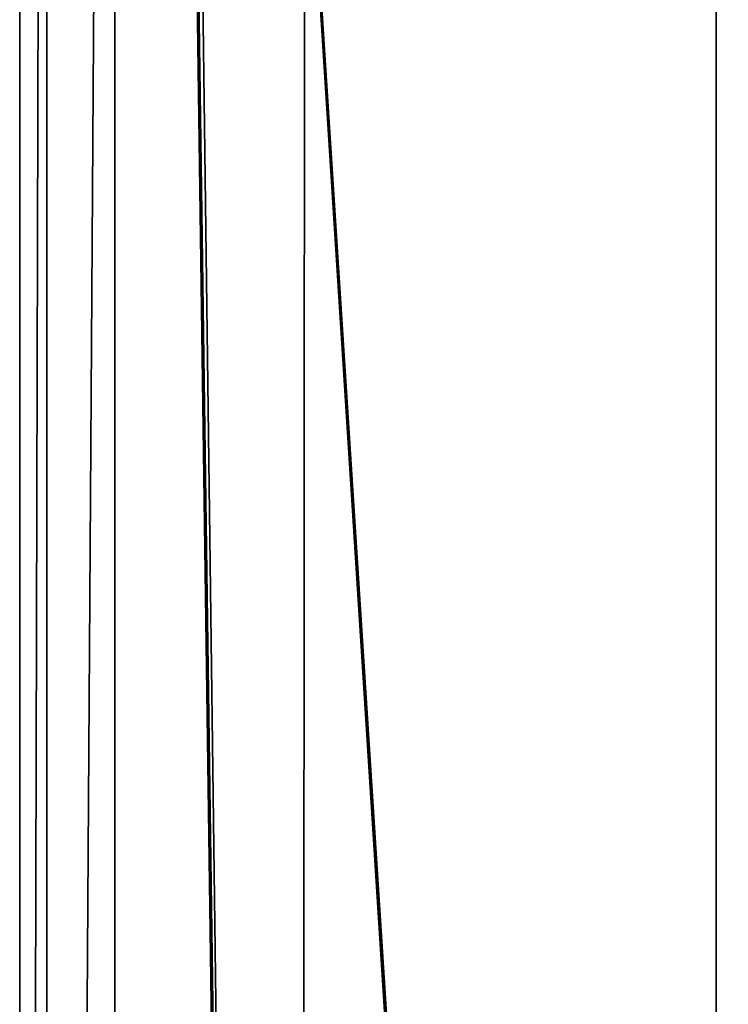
# Model space of a CAD drawing. Header units: millimetres. Extents: x -275 to 275, y -678 to 20.
# Tile 231 of 256: x -5 to -2.76, y -55.1 to -51.98. Entities that reach past the tile are written whole.
import ezdxf

# ---------------------------------------------------------------- set-up
doc = ezdxf.new("R2010")
doc.units = ezdxf.units.MM
doc.header["$LTSCALE"] = 65.185185
for name, color, linetype in [('359', 7, 'CONTINUOUS'), ('362', 7, 'CONTINUOUS'), ('371', 7, 'CONTINUOUS'), ('373', 7, 'CONTINUOUS'), ('538', 7, 'CONTINUOUS')]:
    doc.layers.add(name, color=color, linetype=linetype)

msp = doc.modelspace()

# ---------------------------------------------------------------- linework, layer by layer
at = {"layer": '359', "linetype": 'CONTINUOUS'}
for points in [[(-5, -11.7635, 16.85), (-5, -41.7104, 9.5387), (-5, -74.7, 16.85), (-5, -11.7635, 16.85)], [(-5, -74.7, 16.85), (-5, -41.7104, 9.5387), (-5, -74.7, -5.343), (-5, -74.7, 16.85)], [(-5, -74.7, -5.343), (-5, -41.7104, 9.5387), (-5, -74.5447, -5.7826), (-5, -74.7, -5.343)], [(-5, -74.5447, -5.7826), (-5, -41.7104, 9.5387), (-5, -74.1478, -6.0272), (-5, -74.5447, -5.7826)], [(-5, -74.1478, -6.0272), (-5, -41.7104, 9.5387), (-5, -41.7104, -13.0355), (-5, -74.1478, -6.0272)]]:
    msp.add_3dface(points, dxfattribs=at)
at = {"layer": '362', "linetype": 'CONTINUOUS'}
for points in [[(-2, -74.7, 19.85), (-2, 0, 19.85), (-4.0572, -6.3539, 19.0336), (-2, -74.7, 19.85)], [(-4.0572, -6.3539, 19.0336), (-4.9632, -10.8898, 17.3182), (-4.1213, -74.7, 18.9713), (-4.0572, -6.3539, 19.0336)], [(-2, -74.7, 19.85), (-4.0572, -6.3539, 19.0336), (-4.1213, -74.7, 18.9713), (-2, -74.7, 19.85)], [(-4.9632, -10.8898, 17.3182), (-4.9909, -11.3398, 17.0835), (-4.1213, -74.7, 18.9713), (-4.9632, -10.8898, 17.3182)], [(-4.9909, -11.3398, 17.0835), (-5, -11.7635, 16.85), (-4.1213, -74.7, 18.9713), (-4.9909, -11.3398, 17.0835)], [(-5, -11.7635, 16.85), (-5, -74.7, 16.85), (-4.1213, -74.7, 18.9713), (-5, -11.7635, 16.85)]]:
    msp.add_3dface(points, dxfattribs=at)
at = {"layer": '371', "linetype": 'CONTINUOUS'}
for points in [[(-4.7, -74.2112, -6.3204), (-4.7, -41.7738, -13.3287), (-2.7984, -71.5634, -6.8925), (-4.7, -74.2112, -6.3204)], [(-2.7984, -71.5634, -6.8925), (-4.7, -41.7738, -13.3287), (-2.7996, -71.4458, -6.9179), (-2.7984, -71.5634, -6.8925)], [(-2.7996, -71.4458, -6.9179), (-4.7, -41.7738, -13.3287), (-2.8, -71.3286, -6.9432), (-2.7996, -71.4458, -6.9179)], [(-2.8, -71.3286, -6.9432), (-4.7, -41.7738, -13.3287), (-2.8, -41.7738, -13.3287), (-2.8, -71.3286, -6.9432)]]:
    msp.add_3dface(points, dxfattribs=at)
at = {"layer": '373', "linetype": 'CONTINUOUS'}
for points in [[(-2.8, -71.3286, -6.9432), (-2.8, -41.7738, -13.3287), (-2.5911, -41.7559, -13.246), (-2.8, -71.3286, -6.9432)], [(-2.8, -71.3286, -6.9432), (-2.5911, -41.7559, -13.246), (-2.5847, -71.3093, -6.8542), (-2.8, -71.3286, -6.9432)]]:
    msp.add_3dface(points, dxfattribs=at)
at = {"layer": '538', "linetype": 'CONTINUOUS'}
for points in [[(-5, -74.1478, -6.0272), (-5, -41.7104, -13.0355), (-4.9153, -41.7545, -13.2396), (-5, -74.1478, -6.0272)], [(-4.9121, -74.1926, -6.2345), (-5, -74.1478, -6.0272), (-4.9153, -41.7545, -13.2396), (-4.9121, -74.1926, -6.2345)], [(-4.7, -41.7738, -13.3287), (-4.9121, -74.1926, -6.2345), (-4.9153, -41.7545, -13.2396), (-4.7, -41.7738, -13.3287)], [(-4.7, -74.2112, -6.3204), (-4.9121, -74.1926, -6.2345), (-4.7, -41.7738, -13.3287), (-4.7, -74.2112, -6.3204)]]:
    msp.add_3dface(points, dxfattribs=at)

doc.saveas('drawing.dxf')
